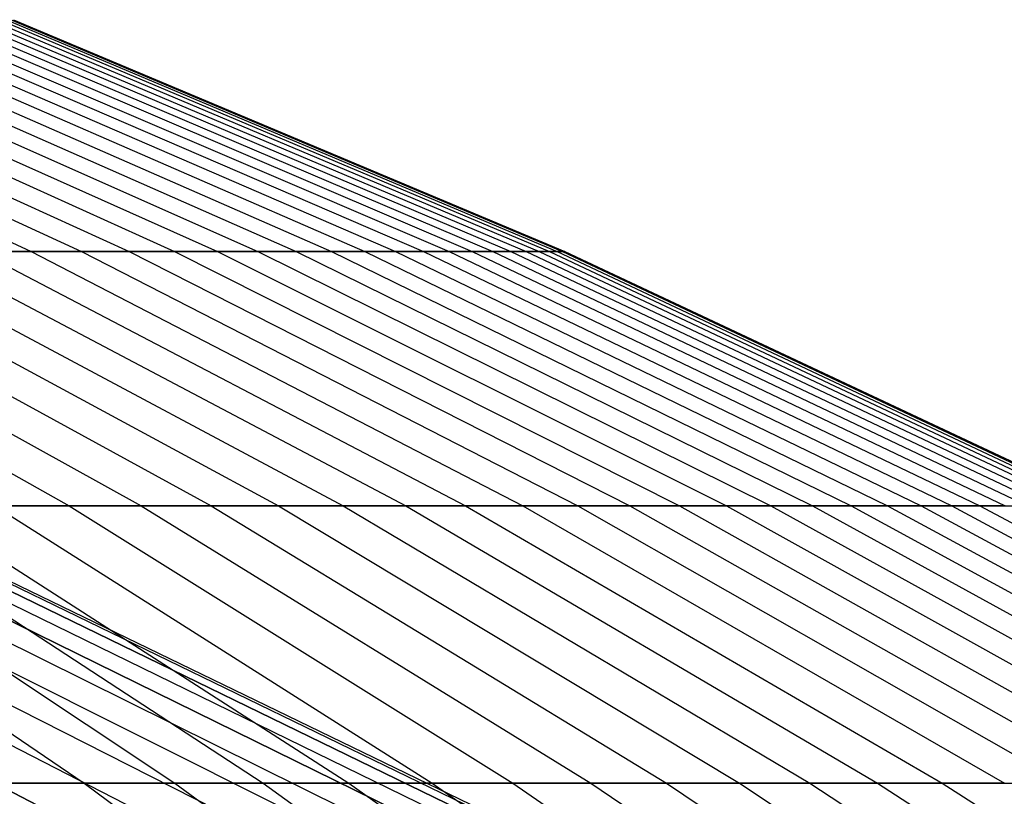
# Model space of a CAD drawing. Extents: x -125 to 125, y -143 to 0.
# Tile 207 of 241: x 22.1 to 26.24, y -30.35 to -27.08. Entities that reach past the tile are written whole.
import ezdxf

# ---------------------------------------------------------------- set-up
doc = ezdxf.new("R2010")
doc.units = 0
doc.header["$LTSCALE"] = 25.4
doc.layers.get('0').update_dxf_attribs({"linetype": 'CONTINUOUS'})

# ---------------------------------------------------------------- blocks, each defined once
blk = doc.blocks.new('NL2500026672_STL')
at = {"color": 0}
for p, q in [((20.0443, -27.0849, -9.2469), (22.1483, -28.0583, -10.2176)), ((20.0443, -27.0849, -9.2469), (22.1483, -28.0583, -10.2176)), ((20.2348, -27.0849, 8.8223), (22.3588, -28.0583, 9.7484)), ((20.2348, -27.0849, 8.8223), (22.3588, -28.0583, 9.7484)), ((20.4163, -27.0849, -8.3937), (22.5594, -28.0583, -9.2748)), ((20.4163, -27.0849, -8.3937), (22.5594, -28.0583, -9.2748)), ((20.5887, -27.0849, 7.9614), (22.7499, -28.0583, 8.7971)), ((20.5887, -27.0849, 7.9614), (22.7499, -28.0583, 8.7971)), ((20.752, -27.0849, -7.5256), (22.9303, -28.0583, -8.3155)), ((20.752, -27.0849, -7.5256), (22.9303, -28.0583, -8.3155)), ((20.906, -27.0849, 7.0864), (23.1005, -28.0583, 7.8303)), ((20.906, -27.0849, 7.0864), (23.1005, -28.0583, 7.8303)), ((21.0508, -27.0849, -6.6441), (23.2605, -28.0583, -7.3415)), ((21.0508, -27.0849, -6.6441), (23.2605, -28.0583, -7.3415)), ((21.1862, -27.0849, 6.1988), (23.4101, -28.0583, 6.8495)), ((21.1862, -27.0849, 6.1988), (23.4101, -28.0583, 6.8495)), ((21.3121, -27.0849, -5.7507), (23.5493, -28.0583, -6.3544)), ((21.3121, -27.0849, -5.7507), (23.5493, -28.0583, -6.3544)), ((21.4286, -27.0849, 5.3001), (23.678, -28.0583, 5.8565)), ((21.4286, -27.0849, 5.3001), (23.678, -28.0583, 5.8565)), ((21.5356, -27.0849, -4.8472), (23.7962, -28.0583, -5.356)), ((21.5356, -27.0849, -4.8472), (23.7962, -28.0583, -5.356)), ((21.633, -27.0849, 4.3921), (23.9039, -28.0583, 4.8531)), ((21.633, -27.0849, 4.3921), (23.9039, -28.0583, 4.8531)), ((21.7208, -27.0849, -3.935), (24.0009, -28.0583, -4.348)), ((21.7208, -27.0849, -3.935), (24.0009, -28.0583, -4.348)), ((21.799, -27.0849, 3.4762), (24.0872, -28.0583, 3.8411)), ((21.799, -27.0849, 3.4762), (24.0872, -28.0583, 3.8411)), ((21.8674, -27.0849, -3.0158), (24.1628, -28.0583, -3.3324)), ((21.8674, -27.0849, -3.0158), (24.1628, -28.0583, -3.3324)), ((21.9261, -27.0849, 2.5541), (24.2277, -28.0583, 2.8222)), ((21.9261, -27.0849, 2.5541), (24.2277, -28.0583, 2.8222)), ((21.9751, -27.0849, -2.0913), (24.2818, -28.0583, -2.3108)), ((21.9751, -27.0849, -2.0913), (24.2818, -28.0583, -2.3108)), ((22.0143, -27.0849, 1.6275), (24.3251, -28.0583, 1.7984)), ((22.0143, -27.0849, 1.6275), (24.3251, -28.0583, 1.7984)), ((22.0437, -27.0849, -1.163), (24.3576, -28.0583, -1.2851)), ((22.0437, -27.0849, -1.163), (24.3576, -28.0583, -1.2851)), ((22.0633, -27.0849, 0.698), (24.3793, -28.0583, 0.7713)), ((22.0633, -27.0849, 0.698), (24.3793, -28.0583, 0.7713)), ((22.0732, -27.0849, -0.2327), (24.3902, -28.0583, -0.2571)), ((22.0732, -27.0849, -0.2327), (24.3902, -28.0583, -0.2571)), ((20.4049, -28.0583, 13.3636), (22.3076, -29.1279, 14.6096)), ((20.4049, -28.0583, 13.3636), (22.3076, -29.1279, 14.6096)), ((20.6822, -28.0583, -12.9304), (22.6106, -29.1279, -14.1361)), ((20.6822, -28.0583, -12.9304), (22.6106, -29.1279, -14.1361)), ((20.9502, -28.0583, 12.4915), (22.9036, -29.1279, 13.6562)), ((20.9502, -28.0583, 12.4915), (22.9036, -29.1279, 13.6562)), ((21.2089, -28.0583, -12.047), (23.1865, -29.1279, -13.1703)), ((21.2089, -28.0583, -12.047), (23.1865, -29.1279, -13.1703)), ((21.4581, -28.0583, 11.5972), (23.459, -29.1279, 12.6785)), ((21.4581, -28.0583, 11.5972), (23.459, -29.1279, 12.6785)), ((22.1483, -28.0583, -10.2176), (21.6979, -28.0583, -11.1422)), ((21.6979, -28.0583, -11.1422), (23.7211, -29.1279, -12.1811)), ((22.1483, -28.0583, -10.2176), (21.6979, -28.0583, -11.1422)), ((21.6979, -28.0583, -11.1422), (23.7211, -29.1279, -12.1811)), ((21.928, -28.0583, 10.6823), (22.3588, -28.0583, 9.7484)), ((21.928, -28.0583, 10.6823), (22.3588, -28.0583, 9.7484)), ((21.928, -28.0583, 10.6823), (23.9726, -29.1279, 11.6783)), ((21.928, -28.0583, 10.6823), (23.9726, -29.1279, 11.6783)), ((22.5594, -28.0583, -9.2748), (22.1483, -28.0583, -10.2176)), ((22.1483, -28.0583, -10.2176), (24.2135, -29.1279, -11.1703)), ((22.5594, -28.0583, -9.2748), (22.1483, -28.0583, -10.2176)), ((22.1483, -28.0583, -10.2176), (24.2135, -29.1279, -11.1703)), ((22.3588, -28.0583, 9.7484), (22.7499, -28.0583, 8.7971)), ((22.3588, -28.0583, 9.7484), (22.7499, -28.0583, 8.7971)), ((22.3588, -28.0583, 9.7484), (24.4436, -29.1279, 10.6573)), ((22.3588, -28.0583, 9.7484), (24.4436, -29.1279, 10.6573)), ((22.9303, -28.0583, -8.3155), (22.5594, -28.0583, -9.2748)), ((22.5594, -28.0583, -9.2748), (24.6629, -29.1279, -10.1396)), ((22.9303, -28.0583, -8.3155), (22.5594, -28.0583, -9.2748)), ((22.5594, -28.0583, -9.2748), (24.6629, -29.1279, -10.1396)), ((22.7499, -28.0583, 8.7971), (23.1005, -28.0583, 7.8303)), ((22.7499, -28.0583, 8.7971), (23.1005, -28.0583, 7.8303)), ((22.7499, -28.0583, 8.7971), (24.8712, -29.1279, 9.6174)), ((22.7499, -28.0583, 8.7971), (24.8712, -29.1279, 9.6174)), ((23.2605, -28.0583, -7.3415), (22.9303, -28.0583, -8.3155)), ((22.9303, -28.0583, -8.3155), (25.0684, -29.1279, -9.0909)), ((23.2605, -28.0583, -7.3415), (22.9303, -28.0583, -8.3155)), ((22.9303, -28.0583, -8.3155), (25.0684, -29.1279, -9.0909)), ((23.1005, -28.0583, 7.8303), (23.4101, -28.0583, 6.8495)), ((23.1005, -28.0583, 7.8303), (23.4101, -28.0583, 6.8495)), ((23.1005, -28.0583, 7.8303), (25.2545, -29.1279, 8.5604)), ((23.1005, -28.0583, 7.8303), (25.2545, -29.1279, 8.5604)), ((23.5493, -28.0583, -6.3544), (23.2605, -28.0583, -7.3415)), ((23.2605, -28.0583, -7.3415), (25.4293, -29.1279, -8.026)), ((23.5493, -28.0583, -6.3544), (23.2605, -28.0583, -7.3415)), ((23.2605, -28.0583, -7.3415), (25.4293, -29.1279, -8.026)), ((23.4101, -28.0583, 6.8495), (23.678, -28.0583, 5.8565)), ((23.4101, -28.0583, 6.8495), (23.678, -28.0583, 5.8565)), ((23.4101, -28.0583, 6.8495), (25.5929, -29.1279, 7.4881)), ((23.4101, -28.0583, 6.8495), (25.5929, -29.1279, 7.4881)), ((23.7962, -28.0583, -5.356), (23.5493, -28.0583, -6.3544)), ((23.5493, -28.0583, -6.3544), (25.7451, -29.1279, -6.9469)), ((23.7962, -28.0583, -5.356), (23.5493, -28.0583, -6.3544)), ((23.5493, -28.0583, -6.3544), (25.7451, -29.1279, -6.9469)), ((23.678, -28.0583, 5.8565), (23.9039, -28.0583, 4.8531)), ((23.678, -28.0583, 5.8565), (23.9039, -28.0583, 4.8531)), ((23.678, -28.0583, 5.8565), (25.8858, -29.1279, 6.4026)), ((23.678, -28.0583, 5.8565), (25.8858, -29.1279, 6.4026)), ((24.0009, -28.0583, -4.348), (23.7962, -28.0583, -5.356)), ((23.7962, -28.0583, -5.356), (26.0151, -29.1279, -5.8554)), ((24.0009, -28.0583, -4.348), (23.7962, -28.0583, -5.356)), ((23.7962, -28.0583, -5.356), (26.0151, -29.1279, -5.8554)), ((23.9039, -28.0583, 4.8531), (24.0872, -28.0583, 3.8411)), ((23.9039, -28.0583, 4.8531), (24.0872, -28.0583, 3.8411)), ((23.9039, -28.0583, 4.8531), (26.1327, -29.1279, 5.3056)), ((23.9039, -28.0583, 4.8531), (26.1327, -29.1279, 5.3056)), ((24.1628, -28.0583, -3.3324), (24.0009, -28.0583, -4.348)), ((24.0009, -28.0583, -4.348), (26.2388, -29.1279, -4.7535)), ((24.1628, -28.0583, -3.3324), (24.0009, -28.0583, -4.348)), ((24.0009, -28.0583, -4.348), (26.2388, -29.1279, -4.7535)), ((24.0872, -28.0583, 3.8411), (24.2277, -28.0583, 2.8222)), ((24.0872, -28.0583, 3.8411), (24.2277, -28.0583, 2.8222)), ((24.0872, -28.0583, 3.8411), (26.3332, -29.1279, 4.1992)), ((24.0872, -28.0583, 3.8411), (26.3332, -29.1279, 4.1992)), ((24.2818, -28.0583, -2.3108), (24.1628, -28.0583, -3.3324)), ((24.1628, -28.0583, -3.3324), (26.4158, -29.1279, -3.6431)), ((24.2818, -28.0583, -2.3108), (24.1628, -28.0583, -3.3324)), ((24.1628, -28.0583, -3.3324), (26.4158, -29.1279, -3.6431)), ((24.2277, -28.0583, 2.8222), (24.3251, -28.0583, 1.7984)), ((24.2277, -28.0583, 2.8222), (24.3251, -28.0583, 1.7984)), ((24.2277, -28.0583, 2.8222), (26.4868, -29.1279, 3.0854)), ((24.2277, -28.0583, 2.8222), (26.4868, -29.1279, 3.0854)), ((24.3576, -28.0583, -1.2851), (24.2818, -28.0583, -2.3108)), ((24.2818, -28.0583, -2.3108), (26.5459, -29.1279, -2.5263)), ((24.3576, -28.0583, -1.2851), (24.2818, -28.0583, -2.3108)), ((24.2818, -28.0583, -2.3108), (26.5459, -29.1279, -2.5263)), ((24.3251, -28.0583, 1.7984), (24.3793, -28.0583, 0.7713)), ((24.3251, -28.0583, 1.7984), (24.3793, -28.0583, 0.7713)), ((24.3251, -28.0583, 1.7984), (26.5933, -29.1279, 1.966)), ((24.3251, -28.0583, 1.7984), (26.5933, -29.1279, 1.966)), ((24.3902, -28.0583, -0.2571), (24.3576, -28.0583, -1.2851)), ((24.3576, -28.0583, -1.2851), (26.6288, -29.1279, -1.4049)), ((24.3902, -28.0583, -0.2571), (24.3576, -28.0583, -1.2851)), ((24.3576, -28.0583, -1.2851), (26.6288, -29.1279, -1.4049)), ((24.3793, -28.0583, 0.7713), (24.3902, -28.0583, -0.2571)), ((24.3793, -28.0583, 0.7713), (24.3902, -28.0583, -0.2571)), ((24.3793, -28.0583, 0.7713), (26.6525, -29.1279, 0.8432)), ((24.3793, -28.0583, 0.7713), (26.6525, -29.1279, 0.8432)), ((24.3902, -28.0583, -0.2571), (26.6644, -29.1279, -0.2811)), ((24.3902, -28.0583, -0.2571), (26.6644, -29.1279, -0.2811)), ((20.6464, -29.1279, -16.8759), (22.3711, -30.2918, -18.2856)), ((20.6464, -29.1279, -16.8759), (22.3711, -30.2918, -18.2856)), ((20.9976, -29.1279, 16.4368), (22.7517, -30.2918, 17.8099)), ((20.9976, -29.1279, 16.4368), (22.7517, -30.2918, 17.8099)), ((21.3395, -29.1279, -15.9905), (23.1221, -30.2918, -17.3263)), ((21.3395, -29.1279, -15.9905), (23.1221, -30.2918, -17.3263)), ((21.6719, -29.1279, 15.537), (22.3076, -29.1279, 14.6096)), ((21.6719, -29.1279, 15.537), (22.3076, -29.1279, 14.6096)), ((21.6719, -29.1279, 15.537), (23.4822, -30.2918, 16.8349)), ((21.6719, -29.1279, 15.537), (23.4822, -30.2918, 16.8349)), ((22.6106, -29.1279, -14.1361), (21.9946, -29.1279, -15.0767)), ((21.9946, -29.1279, -15.0767), (23.8319, -30.2918, -16.3361)), ((22.6106, -29.1279, -14.1361), (21.9946, -29.1279, -15.0767)), ((21.9946, -29.1279, -15.0767), (23.8319, -30.2918, -16.3361)), ((22.3076, -29.1279, 14.6096), (22.9036, -29.1279, 13.6562)), ((22.3076, -29.1279, 14.6096), (22.9036, -29.1279, 13.6562)), ((22.3076, -29.1279, 14.6096), (24.1711, -30.2918, 15.83)), ((22.3076, -29.1279, 14.6096), (24.1711, -30.2918, 15.83)), ((23.1865, -29.1279, -13.1703), (22.6106, -29.1279, -14.1361)), ((22.6106, -29.1279, -14.1361), (24.4994, -30.2918, -15.3169)), ((23.1865, -29.1279, -13.1703), (22.6106, -29.1279, -14.1361)), ((22.6106, -29.1279, -14.1361), (24.4994, -30.2918, -15.3169)), ((22.9036, -29.1279, 13.6562), (23.459, -29.1279, 12.6785)), ((22.9036, -29.1279, 13.6562), (23.459, -29.1279, 12.6785)), ((22.9036, -29.1279, 13.6562), (24.8169, -30.2918, 14.797)), ((22.9036, -29.1279, 13.6562), (24.8169, -30.2918, 14.797)), ((23.7211, -29.1279, -12.1811), (23.1865, -29.1279, -13.1703)), ((23.1865, -29.1279, -13.1703), (25.1234, -30.2918, -14.2705)), ((23.7211, -29.1279, -12.1811), (23.1865, -29.1279, -13.1703)), ((23.1865, -29.1279, -13.1703), (25.1234, -30.2918, -14.2705)), ((23.459, -29.1279, 12.6785), (23.9726, -29.1279, 11.6783)), ((23.459, -29.1279, 12.6785), (23.9726, -29.1279, 11.6783)), ((23.459, -29.1279, 12.6785), (25.4186, -30.2918, 13.7377)), ((23.459, -29.1279, 12.6785), (25.4186, -30.2918, 13.7377)), ((24.2135, -29.1279, -11.1703), (23.7211, -29.1279, -12.1811)), ((23.7211, -29.1279, -12.1811), (25.7026, -30.2918, -13.1987)), ((24.2135, -29.1279, -11.1703), (23.7211, -29.1279, -12.1811)), ((23.7211, -29.1279, -12.1811), (25.7026, -30.2918, -13.1987)), ((23.9726, -29.1279, 11.6783), (24.4436, -29.1279, 10.6573)), ((23.9726, -29.1279, 11.6783), (24.4436, -29.1279, 10.6573)), ((23.9726, -29.1279, 11.6783), (25.9752, -30.2918, 12.6539)), ((23.9726, -29.1279, 11.6783), (25.9752, -30.2918, 12.6539)), ((24.6629, -29.1279, -10.1396), (24.2135, -29.1279, -11.1703)), ((24.2135, -29.1279, -11.1703), (26.2362, -30.2918, -12.1034)), ((24.6629, -29.1279, -10.1396), (24.2135, -29.1279, -11.1703)), ((24.2135, -29.1279, -11.1703), (26.2362, -30.2918, -12.1034)), ((24.4436, -29.1279, 10.6573), (24.8712, -29.1279, 9.6174)), ((24.4436, -29.1279, 10.6573), (24.8712, -29.1279, 9.6174)), ((24.4436, -29.1279, 10.6573), (26.4855, -30.2918, 11.5476)), ((24.4436, -29.1279, 10.6573), (26.4855, -30.2918, 11.5476)), ((25.0684, -29.1279, -9.0909), (24.6629, -29.1279, -10.1396)), ((24.6629, -29.1279, -10.1396), (26.7231, -30.2918, -10.9866)), ((25.0684, -29.1279, -9.0909), (24.6629, -29.1279, -10.1396)), ((24.6629, -29.1279, -10.1396), (26.7231, -30.2918, -10.9866)), ((24.8712, -29.1279, 9.6174), (25.2545, -29.1279, 8.5604)), ((24.8712, -29.1279, 9.6174), (25.2545, -29.1279, 8.5604)), ((24.8712, -29.1279, 9.6174), (26.9488, -30.2918, 10.4208)), ((24.8712, -29.1279, 9.6174), (26.9488, -30.2918, 10.4208)), ((25.4293, -29.1279, -8.026), (25.0684, -29.1279, -9.0909)), ((25.0684, -29.1279, -9.0909), (27.1625, -30.2918, -9.8503)), ((25.4293, -29.1279, -8.026), (25.0684, -29.1279, -9.0909)), ((25.0684, -29.1279, -9.0909), (27.1625, -30.2918, -9.8503)), ((25.2545, -29.1279, 8.5604), (25.5929, -29.1279, 7.4881)), ((25.2545, -29.1279, 8.5604), (25.5929, -29.1279, 7.4881)), ((25.2545, -29.1279, 8.5604), (27.3641, -30.2918, 9.2755)), ((25.2545, -29.1279, 8.5604), (27.3641, -30.2918, 9.2755)), ((25.7451, -29.1279, -6.9469), (25.4293, -29.1279, -8.026)), ((25.4293, -29.1279, -8.026), (27.5536, -30.2918, -8.6965)), ((25.7451, -29.1279, -6.9469), (25.4293, -29.1279, -8.026)), ((25.4293, -29.1279, -8.026), (27.5536, -30.2918, -8.6965)), ((25.5929, -29.1279, 7.4881), (25.8858, -29.1279, 6.4026)), ((25.5929, -29.1279, 7.4881), (25.8858, -29.1279, 6.4026)), ((25.5929, -29.1279, 7.4881), (27.7308, -30.2918, 8.1136)), ((25.5929, -29.1279, 7.4881), (27.7308, -30.2918, 8.1136)), ((26.0151, -29.1279, -5.8554), (25.7451, -29.1279, -6.9469)), ((25.7451, -29.1279, -6.9469), (27.8957, -30.2918, -7.5272)), ((26.0151, -29.1279, -5.8554), (25.7451, -29.1279, -6.9469)), ((25.7451, -29.1279, -6.9469), (27.8957, -30.2918, -7.5272)), ((25.8858, -29.1279, 6.4026), (26.1327, -29.1279, 5.3056)), ((25.8858, -29.1279, 6.4026), (26.1327, -29.1279, 5.3056)), ((25.8858, -29.1279, 6.4026), (28.0482, -30.2918, 6.9374)), ((25.8858, -29.1279, 6.4026), (28.0482, -30.2918, 6.9374)), ((26.2388, -29.1279, -4.7535), (26.0151, -29.1279, -5.8554)), ((26.0151, -29.1279, -5.8554), (28.1883, -30.2918, -6.3445)), ((26.2388, -29.1279, -4.7535), (26.0151, -29.1279, -5.8554)), ((26.0151, -29.1279, -5.8554), (28.1883, -30.2918, -6.3445)), ((26.1327, -29.1279, 5.3056), (26.3332, -29.1279, 4.1992)), ((26.1327, -29.1279, 5.3056), (26.3332, -29.1279, 4.1992)), ((26.1327, -29.1279, 5.3056), (28.3158, -30.2918, 5.7488)), ((26.1327, -29.1279, 5.3056), (28.3158, -30.2918, 5.7488)), ((22.2081, -30.4036, -9.1989), (20.134, -29.3158, -8.3398)), ((22.2081, -30.4036, -9.1989), (20.134, -29.3158, -8.3398)), ((20.134, -29.3158, 8.3398), (22.2081, -30.4036, 9.1989)), ((20.134, -29.3158, 8.3398), (22.2081, -30.4036, 9.1989)), ((20.4787, -29.3158, -7.4536), (22.5883, -30.4036, -8.2215)), ((20.4787, -29.3158, -7.4536), (22.5883, -30.4036, -8.2215)), ((20.4787, -29.3158, 7.4536), (22.5883, -30.4036, 8.2215)), ((20.4787, -29.3158, 7.4536), (22.5883, -30.4036, 8.2215)), ((20.7843, -29.3158, -6.5533), (22.9254, -30.4036, -7.2283)), ((20.7843, -29.3158, -6.5533), (22.9254, -30.4036, -7.2283)), ((20.7843, -29.3158, 6.5533), (22.9254, -30.4036, 7.2283)), ((20.7843, -29.3158, 6.5533), (22.9254, -30.4036, 7.2283)), ((21.0504, -29.3158, -5.6404), (23.2188, -30.4036, -6.2215)), ((21.0504, -29.3158, -5.6404), (23.2188, -30.4036, -6.2215)), ((21.0504, -29.3158, 5.6404), (23.2188, -30.4036, 6.2215)), ((21.0504, -29.3158, 5.6404), (23.2188, -30.4036, 6.2215)), ((21.2763, -29.3158, -4.7169), (23.4681, -30.4036, -5.2028)), ((21.2763, -29.3158, 4.7169), (23.4681, -30.4036, 5.2028)), ((21.2763, -29.3158, 4.7169), (23.4681, -30.4036, 5.2028)), ((21.2763, -29.3158, -4.7169), (23.4681, -30.4036, -5.2028)), ((21.4618, -29.3158, -3.7843), (23.6727, -30.4036, -4.1741)), ((23.6727, -30.4036, 4.1741), (21.4618, -29.3158, 3.7843)), ((23.6727, -30.4036, 4.1741), (21.4618, -29.3158, 3.7843)), ((21.4618, -29.3158, -3.7843), (23.6727, -30.4036, -4.1741)), ((21.6065, -29.3158, -2.8445), (23.8323, -30.4036, -3.1376)), ((21.6065, -29.3158, -2.8445), (23.8323, -30.4036, -3.1376)), ((21.6065, -29.3158, 2.8445), (23.8323, -30.4036, 3.1376)), ((21.6065, -29.3158, 2.8445), (23.8323, -30.4036, 3.1376)), ((23.9464, -30.4036, -2.095), (21.71, -29.3158, -1.8994)), ((23.9464, -30.4036, -2.095), (21.71, -29.3158, -1.8994)), ((21.71, -29.3158, 1.8994), (23.9464, -30.4036, 2.095)), ((21.71, -29.3158, 1.8994), (23.9464, -30.4036, 2.095)), ((21.7722, -29.3158, -0.9506), (24.015, -30.4036, -1.0485)), ((21.7722, -29.3158, -0.9506), (24.015, -30.4036, -1.0485)), ((21.7722, -29.3158, 0.9506), (24.015, -30.4036, 1.0485)), ((21.7722, -29.3158, 0.9506), (24.015, -30.4036, 1.0485)), ((21.7929, -29.3158), (24.0379, -30.4036)), ((21.7929, -29.3158), (24.0379, -30.4036)), ((22.3711, -30.2918, -18.2856), (21.5804, -30.2918, -19.2125)), ((22.3711, -30.2918, -18.2856), (21.5804, -30.2918, -19.2125)), ((21.9806, -30.2918, 18.7532), (22.7517, -30.2918, 17.8099)), ((21.9806, -30.2918, 18.7532), (22.7517, -30.2918, 17.8099)), ((23.1221, -30.2918, -17.3263), (22.3711, -30.2918, -18.2856)), ((22.3711, -30.2918, -18.2856), (24.0566, -31.548, -19.6633)), ((23.1221, -30.2918, -17.3263), (22.3711, -30.2918, -18.2856)), ((22.3711, -30.2918, -18.2856), (24.0566, -31.548, -19.6633)), ((22.7517, -30.2918, 17.8099), (23.4822, -30.2918, 16.8349)), ((22.7517, -30.2918, 17.8099), (23.4822, -30.2918, 16.8349)), ((22.7517, -30.2918, 17.8099), (24.4658, -31.548, 19.1517)), ((22.7517, -30.2918, 17.8099), (24.4658, -31.548, 19.1517)), ((23.8319, -30.2918, -16.3361), (23.1221, -30.2918, -17.3263)), ((23.1221, -30.2918, -17.3263), (24.8641, -31.548, -18.6317)), ((23.8319, -30.2918, -16.3361), (23.1221, -30.2918, -17.3263)), ((23.1221, -30.2918, -17.3263), (24.8641, -31.548, -18.6317)), ((23.4822, -30.2918, 16.8349), (24.1711, -30.2918, 15.83)), ((23.4822, -30.2918, 16.8349), (24.1711, -30.2918, 15.83)), ((23.4822, -30.2918, 16.8349), (25.2514, -31.548, 18.1033)), ((23.4822, -30.2918, 16.8349), (25.2514, -31.548, 18.1033)), ((24.4994, -30.2918, -15.3169), (23.8319, -30.2918, -16.3361)), ((23.8319, -30.2918, -16.3361), (25.6275, -31.548, -17.5669)), ((24.4994, -30.2918, -15.3169), (23.8319, -30.2918, -16.3361)), ((23.8319, -30.2918, -16.3361), (25.6275, -31.548, -17.5669)), ((24.1711, -30.2918, 15.83), (24.8169, -30.2918, 14.797)), ((24.1711, -30.2918, 15.83), (24.8169, -30.2918, 14.797)), ((24.1711, -30.2918, 15.83), (25.9921, -31.548, 17.0227)), ((24.1711, -30.2918, 15.83), (25.9921, -31.548, 17.0227)), ((25.1234, -30.2918, -14.2705), (24.4994, -30.2918, -15.3169)), ((24.4994, -30.2918, -15.3169), (26.3453, -31.548, -16.4709)), ((25.1234, -30.2918, -14.2705), (24.4994, -30.2918, -15.3169)), ((24.4994, -30.2918, -15.3169), (26.3453, -31.548, -16.4709)), ((24.8169, -30.2918, 14.797), (25.4186, -30.2918, 13.7377)), ((24.8169, -30.2918, 14.797), (25.4186, -30.2918, 13.7377)), ((24.8169, -30.2918, 14.797), (26.6867, -31.548, 15.9118)), ((24.8169, -30.2918, 14.797), (26.6867, -31.548, 15.9118)), ((25.7026, -30.2918, -13.1987), (25.1234, -30.2918, -14.2705)), ((25.1234, -30.2918, -14.2705), (27.0162, -31.548, -15.3457)), ((25.7026, -30.2918, -13.1987), (25.1234, -30.2918, -14.2705)), ((25.1234, -30.2918, -14.2705), (27.0162, -31.548, -15.3457)), ((25.4186, -30.2918, 13.7377), (25.9752, -30.2918, 12.6539)), ((25.4186, -30.2918, 13.7377), (25.9752, -30.2918, 12.6539)), ((25.4186, -30.2918, 13.7377), (27.3337, -31.548, 14.7727)), ((25.4186, -30.2918, 13.7377), (27.3337, -31.548, 14.7727)), ((26.2362, -30.2918, -12.1034), (25.7026, -30.2918, -13.1987)), ((25.7026, -30.2918, -13.1987), (27.6391, -31.548, -14.1931)), ((26.2362, -30.2918, -12.1034), (25.7026, -30.2918, -13.1987)), ((25.7026, -30.2918, -13.1987), (27.6391, -31.548, -14.1931)), ((25.9752, -30.2918, 12.6539), (26.4855, -30.2918, 11.5476)), ((25.9752, -30.2918, 12.6539), (26.4855, -30.2918, 11.5476)), ((25.9752, -30.2918, 12.6539), (27.9322, -31.548, 13.6072)), ((25.9752, -30.2918, 12.6539), (27.9322, -31.548, 13.6072))]:
    blk.add_line(p, q, dxfattribs=at)

msp = doc.modelspace()

# ---------------------------------------------------------------- block references
at = {"color": 253}
msp.add_blockref('NL2500026672_STL', (0, 0), dxfattribs=at)

doc.saveas('drawing.dxf')
